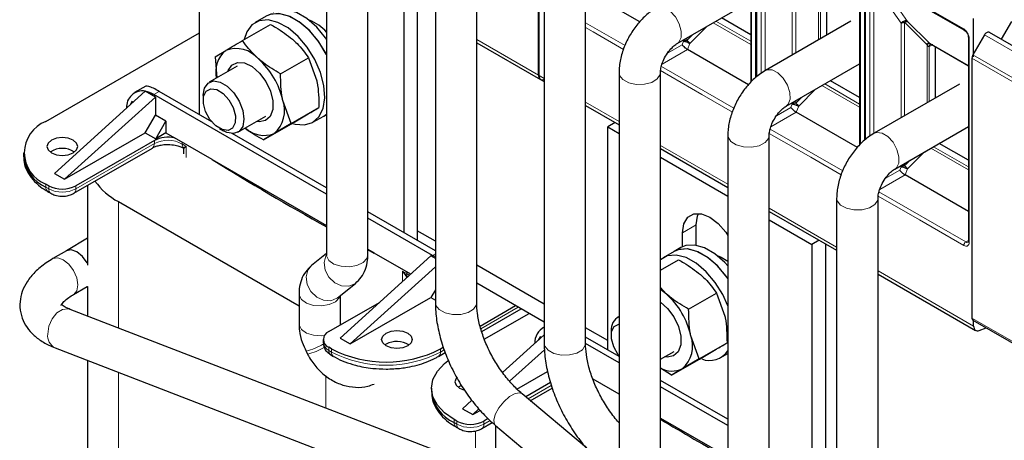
# Model space of a CAD drawing. Header units: millimetres. Extents: x 5 to 418, y 2 to 292.
# Tile 29 of 39: x 323 to 364, y 117 to 135. Entities that reach past the tile are written whole.
import ezdxf

# ---------------------------------------------------------------- set-up
doc = ezdxf.new("R2010")
doc.units = ezdxf.units.MM

msp = doc.modelspace()

# ---------------------------------------------------------------- linework, layer by layer
at = {"color": 7, "linetype": 'Continuous', "lineweight": 25}
for p, q in [((344.3332, 132.2572), (344.3332, 145.0652)), ((344.3615, 132.2409), (344.3615, 145.0489)), ((335.5254, 141.0074), (335.5254, 124.7675)), ((337.2454, 124.7675), (337.2454, 141.0074)), ((330.2477, 130.6023), (330.2477, 139.8945)), ((353.3842, 132.1536), (353.3842, 139.8402)), ((353.4125, 132.1791), (353.4125, 139.8239)), ((353.1652, 139.0561), (353.1652, 131.9561)), ((340.0508, 138.3949), (340.0508, 122.7768)), ((341.7708, 122.7768), (341.7708, 138.3949)), ((357.9097, 129.5411), (357.9097, 137.2277)), ((357.938, 129.5666), (357.938, 137.2114)), ((357.6907, 136.4436), (357.6907, 129.3436)), ((356.3116, 136.0508), (356.3116, 133.91)), ((358.373, 136.2417), (362.0499, 134.119)), ((344.5763, 135.7824), (344.5763, 121.0847)), ((346.2963, 121.0847), (346.2963, 135.7824)), ((348.5492, 134.4669), (346.2963, 135.7675)), ((350.1089, 133.5683), (353.1652, 135.3326)), ((338.733, 134.996), (338.733, 125.7038)), ((339.2986, 135.0283), (339.2986, 125.3772)), ((332.0311, 133.6919), (333.1927, 134.3625)), ((333.0076, 134.7062), (332.555, 134.4449)), ((353.1652, 133.9318), (351.9519, 134.6322)), ((357.3242, 134.4945), (353.7745, 132.4454)), ((362.4352, 133.0109), (362.4352, 134.6152)), ((364.0067, 134.4808), (363.5868, 133.7534)), ((323.8554, 130.3245), (330.2477, 134.0146)), ((362.8867, 133.9266), (362.4059, 133.0938)), ((363.0867, 134.0421), (365.9151, 132.4093)), ((341.7708, 133.6012), (344.4161, 132.0741)), ((360.5828, 133.5898), (360.6132, 133.5681)), ((360.5959, 133.5775), (362.2162, 132.6422)), ((360.639, 133.5391), (360.6535, 133.5443)), ((362.2162, 133.8311), (362.2162, 125.339)), ((362.2165, 133.8263), (362.2162, 133.8311)), ((330.8862, 133.0082), (331.3323, 133.2771)), ((353.0746, 131.8544), (350.5358, 133.3201)), ((360.8371, 133.4383), (360.8371, 131.2975)), ((330.8862, 133.0082), (330.9582, 132.1375)), ((333.612, 132.3066), (334.7735, 132.9771)), ((334.7735, 132.9771), (335.1178, 132.0156)), ((354.6344, 130.9558), (357.6907, 132.7201)), ((362.3645, 132.9544), (362.3645, 122.1363)), ((331.8055, 132.6267), (330.6415, 131.9547)), ((347.6876, 132.3535), (347.6876, 115.1999)), ((349.4076, 115.1999), (349.4076, 132.3535)), ((344.4444, 132.0578), (344.5763, 131.9816)), ((357.6907, 131.3193), (356.4774, 132.0197)), ((361.8496, 131.882), (358.3, 129.8329)), ((327.9849, 131.5819), (324.209, 128.161)), ((328.0023, 131.7901), (327.5385, 131.5224)), ((327.9849, 131.5818), (327.9852, 131.5818)), ((328.4092, 131.337), (327.9852, 131.5818)), ((330.7482, 130.3133), (328.5648, 131.5738)), ((328.4092, 131.337), (324.6332, 127.9161)), ((327.4334, 131.1491), (327.3524, 131.0089)), ((327.4785, 131.1231), (327.4334, 131.1491)), ((335.5254, 127.2943), (328.3385, 131.4432)), ((328.4092, 131.337), (328.4092, 130.5858)), ((330.3929, 131.4053), (330.3929, 131.2049)), ((334.0479, 130.2376), (333.7036, 131.1992)), ((334.0479, 130.2376), (335.2095, 130.9082)), ((334.0645, 130.2246), (334.7633, 130.6393)), ((335.4074, 130.5492), (335.5254, 130.6322)), ((346.2963, 130.9887), (347.6876, 130.1855)), ((357.6001, 129.2419), (355.0613, 130.7076)), ((327.9849, 129.851), (328.4092, 130.5858)), ((328.8476, 130.3327), (328.4092, 130.5858)), ((328.4233, 129.5979), (328.8476, 130.3327)), ((328.8476, 130.3327), (328.8476, 129.8428)), ((331.8414, 129.8762), (333.0054, 130.5481)), ((332.9029, 129.554), (334.0645, 130.2246)), ((334.0479, 130.2376), (333.3491, 129.8229)), ((334.9548, 130.2879), (335.4074, 130.5492)), ((335.4074, 130.5492), (335.5254, 130.6173)), ((347.5291, 130.277), (347.2182, 130.0976)), ((324.6332, 127.9161), (327.9849, 129.851)), ((327.9849, 129.851), (328.4233, 129.5979)), ((328.8476, 129.8428), (328.4233, 129.5979)), ((328.8476, 129.8428), (329.2033, 129.6374)), ((331.0678, 130.0358), (331.2413, 129.9357)), ((335.5254, 127.5555), (331.6022, 129.8203)), ((347.2182, 120.8054), (347.2182, 130.0976)), ((347.2182, 130.0976), (347.6876, 129.8266)), ((359.1599, 128.3432), (362.2162, 130.1076)), ((328.3628, 129.5303), (325.0999, 127.6467)), ((330.7663, 128.7352), (329.2033, 129.6374)), ((352.2131, 129.741), (352.2131, 111.3794)), ((353.9331, 111.3794), (353.9331, 129.741)), ((362.2162, 128.7068), (361.0029, 129.4072)), ((322.9182, 129.0182), (322.9182, 128.8876)), ((325.0171, 127.3329), (328.28, 129.2165)), ((329.5434, 129.2438), (329.5589, 129.2425)), ((329.5759, 129.1735), (329.5759, 128.9809)), ((349.4076, 129.1926), (352.2131, 127.573)), ((330.7663, 128.7352), (335.5254, 125.9878)), ((349.4076, 128.8337), (352.2131, 127.2141)), ((324.209, 128.161), (324.6332, 127.9161)), ((362.2162, 126.5771), (359.5867, 128.0951)), ((323.9686, 127.6467), (323.8554, 127.712)), ((323.9383, 127.3982), (324.0514, 127.3329)), ((325.579, 127.6572), (325.579, 124.3406)), ((326.8677, 126.9853), (334.3798, 122.6486)), ((356.7386, 127.1285), (356.7386, 109.214)), ((358.4586, 109.214), (358.4586, 127.1285)), ((340.0508, 124.943), (337.2454, 126.5626)), ((353.9331, 126.5801), (356.7386, 124.9605)), ((339.935, 124.7486), (337.2454, 126.3013)), ((353.9331, 126.2212), (355.7035, 125.1991)), ((340.0508, 125.3348), (339.2986, 125.7691)), ((350.8952, 125.1683), (350.8952, 126.0151)), ((325.579, 125.4604), (324.713, 124.9381)), ((350.3295, 125.1079), (350.3295, 125.6885)), ((356.0143, 125.3786), (355.7035, 125.1991)), ((324.7124, 124.9378), (324.1467, 124.6112)), ((337.2454, 124.9949), (337.5072, 124.8437)), ((337.5072, 124.8437), (337.2454, 124.9854)), ((349.9781, 124.9093), (349.5256, 124.6481)), ((350.261, 125.0726), (349.9781, 124.9093)), ((355.7035, 125.1991), (355.7035, 115.9069)), ((356.2692, 125.2314), (356.2692, 115.5804)), ((335.5254, 124.8245), (334.9016, 124.3262)), ((336.0884, 121.3032), (339.8643, 124.7241)), ((339.0276, 123.966), (337.5072, 124.8437)), ((340.0508, 124.6164), (339.8643, 124.7241)), ((349.4076, 124.1293), (350.1632, 124.5656)), ((336.5126, 121.0582), (340.0508, 124.2638)), ((344.5763, 122.7223), (341.7708, 124.3419)), ((358.4586, 123.9676), (362.518, 121.6241)), ((325.0066, 123.1216), (325.5723, 123.4482)), ((325.579, 123.4575), (325.579, 122.2212)), ((335.9752, 122.9824), (336.7236, 123.5803)), ((340.0508, 123.3162), (339.8643, 122.9931)), ((344.5763, 121.9711), (341.7708, 123.5907)), ((349.6658, 123.1294), (349.4076, 123.4106)), ((334.3798, 123.1391), (334.3798, 121.8952)), ((336.0998, 121.8952), (336.0998, 123.082)), ((336.5126, 121.0582), (339.8643, 122.9931)), ((339.8643, 122.9931), (340.0508, 122.8854)), ((350.5825, 122.5097), (351.7441, 123.1803)), ((351.7441, 123.1803), (352.0884, 122.2187)), ((346.4908, 114.146), (324.8561, 122.5004)), ((335.6217, 121.5726), (337.7277, 122.7883)), ((341.9074, 121.805), (343.3857, 122.6584)), ((341.9793, 121.5805), (343.6161, 122.5254)), ((342.0861, 121.255), (343.9514, 122.3318)), ((347.6876, 122.2014), (347.612, 122.1578)), ((362.4059, 122.0448), (365.2343, 120.412)), ((362.4352, 121.8072), (362.4352, 122.0535)), ((344.5763, 121.7643), (344.5091, 121.7255)), ((347.2182, 121.1972), (346.2963, 121.7294)), ((362.6689, 121.6205), (362.9554, 121.7275)), ((335.3874, 121.246), (335.3874, 121.1154)), ((336.0884, 121.3032), (336.5126, 121.0582)), ((344.5763, 121.4415), (342.8481, 119.8758)), ((344.4039, 121.3522), (344.323, 121.212)), ((344.449, 121.3262), (344.4039, 121.3522)), ((347.6876, 120.5344), (346.2963, 121.3376)), ((347.3635, 121.6084), (347.3635, 121.408)), ((351.0184, 120.4407), (350.6742, 121.4023)), ((324.2365, 120.8959), (345.8712, 112.5415)), ((335.7348, 120.8541), (335.6217, 120.9194)), ((337.9976, 121.05), (337.9474, 121.0174)), ((340.2603, 120.8541), (340.3784, 120.9223)), ((344.5867, 120.8216), (343.138, 119.5091)), ((347.6876, 120.2732), (346.2965, 121.0762)), ((351.0184, 120.4407), (352.18, 121.1113)), ((351.0351, 120.4277), (351.7339, 120.8424)), ((334.6728, 120.7589), (334.737, 120.6335)), ((335.7045, 120.6057), (335.8177, 120.5404)), ((340.1774, 120.5404), (340.4632, 120.7053)), ((349.4076, 120.4231), (349.976, 120.7512)), ((349.8735, 119.7571), (351.0351, 120.4277)), ((351.0184, 120.4407), (350.3197, 120.026)), ((351.9254, 120.491), (352.2131, 120.6571)), ((325.579, 120.3775), (325.579, 100.7577)), ((349.8735, 119.7571), (349.4076, 120.0532)), ((343.4424, 119.1806), (344.7149, 119.9152)), ((347.6876, 118.9667), (346.6078, 119.5901)), ((339.8887, 119.2213), (339.8887, 119.0907)), ((344.8405, 119.4488), (343.8125, 118.8554)), ((343.9996, 118.6975), (344.9073, 119.2215)), ((352.2131, 117.9219), (349.4076, 119.5415)), ((352.2131, 117.6606), (349.4076, 119.2802)), ((346.3312, 116.7299), (343.6577, 118.9861)), ((341.5683, 118.7163), (341.1795, 118.3641)), ((341.1795, 118.3641), (341.6038, 118.1192)), ((341.8616, 118.3527), (341.6038, 118.1192)), ((341.6038, 118.1192), (341.9082, 118.2949)), ((342.2494, 117.9531), (342.0705, 117.8498)), ((349.4076, 117.9738), (352.2131, 116.3542)), ((340.9391, 117.8498), (340.826, 117.9151)), ((340.9088, 117.6013), (341.022, 117.536)), ((341.9876, 117.536), (342.4183, 117.7846)), ((342.5484, 117.6716), (346.8351, 114.0541)), ((342.5495, 117.6706), (342.5495, 115.668))]:
    msp.add_line(p, q, dxfattribs=at)
at = {"color": 7, "linetype": 'Continuous', "lineweight": 18}
for p, q in [((353.2004, 139.0071), (353.2004, 131.9878)), ((353.5963, 132.3276), (353.5963, 138.6366)), ((353.766, 132.4508), (353.7661, 138.6365)), ((354.8956, 137.0299), (354.8952, 133.0924)), ((355.0368, 137.0635), (355.0368, 133.1741)), ((357.7258, 136.3946), (357.7258, 129.3753)), ((355.9791, 136.1288), (355.9791, 133.718)), ((356.0639, 133.767), (356.0639, 136.0556)), ((358.1218, 129.7151), (358.1218, 136.0241)), ((358.2915, 136.024), (359.4211, 134.4174)), ((358.2915, 129.8383), (358.2915, 136.024)), ((358.5062, 136.1648), (359.6848, 134.4879)), ((360.1866, 135.2353), (362.025, 134.174)), ((347.9394, 133.4868), (346.2963, 134.4353)), ((353.1652, 133.5279), (351.6021, 134.4303)), ((353.1652, 133.6618), (351.7181, 134.4972)), ((359.4211, 134.4174), (359.4207, 130.4798)), ((360.4603, 133.5529), (359.5623, 134.451)), ((359.5623, 134.451), (359.5623, 130.5616)), ((359.6848, 134.4879), (360.5828, 133.5898)), ((346.6101, 134.0582), (346.2963, 134.2394)), ((347.8794, 133.3255), (346.6101, 134.0582)), ((350.7511, 133.939), (350.5113, 133.6992)), ((351.3398, 134.2789), (350.6338, 133.5728)), ((365.7151, 132.2938), (362.8867, 133.9266)), ((341.7708, 133.7365), (344.3332, 132.2572)), ((350.3127, 133.5179), (349.7051, 133.1671)), ((350.3695, 133.6654), (350.3127, 133.5179)), ((350.3695, 133.7187), (350.3695, 133.6654)), ((350.5113, 133.8006), (350.5113, 133.6992)), ((350.6338, 133.5728), (350.5358, 133.3201)), ((360.4603, 133.5529), (360.5046, 133.5163)), ((360.5046, 133.5163), (360.5046, 131.1055)), ((360.5828, 133.5898), (362.2162, 132.6469)), ((360.6935, 133.5027), (360.6033, 133.4506)), ((362.2513, 133.7821), (362.2513, 125.29)), ((350.5358, 133.3201), (349.4785, 132.7097)), ((360.5894, 133.4431), (360.6033, 133.4506)), ((360.5894, 131.1545), (360.5894, 133.4431)), ((362.4059, 133.0938), (365.2343, 131.461)), ((365.1929, 131.3216), (362.3645, 132.9544)), ((351.1356, 131.4457), (349.4131, 132.4401)), ((352.4649, 130.8743), (349.4485, 132.6156)), ((344.3615, 132.2409), (344.5763, 132.1169)), ((357.6907, 131.0493), (356.2435, 131.8847)), ((328.5648, 131.5738), (328.3385, 131.4432)), ((352.4049, 130.713), (351.1356, 131.4457)), ((355.8653, 131.6663), (355.1593, 130.9603)), ((357.6907, 130.9154), (356.1276, 131.8178)), ((346.2963, 131.124), (347.6876, 130.3208)), ((354.895, 131.0529), (354.8382, 130.9054)), ((354.895, 131.1062), (354.895, 131.0529)), ((355.2766, 131.3265), (355.0368, 131.0867)), ((355.0368, 131.1881), (355.0368, 131.0867)), ((355.0613, 130.7076), (354.004, 130.0972)), ((354.8382, 130.9054), (354.2306, 130.5546)), ((355.1593, 130.9603), (355.0613, 130.7076)), ((355.6611, 128.8332), (353.9386, 129.8276)), ((356.9904, 128.2618), (353.974, 130.0031)), ((325.0999, 127.516), (328.3628, 129.3996)), ((328.3628, 129.3996), (328.3628, 129.5303)), ((329.5199, 129.4547), (329.5199, 129.3841)), ((329.5589, 129.2425), (329.6807, 129.2824)), ((329.6807, 129.2824), (329.5856, 129.1931)), ((329.6807, 129.2824), (329.6807, 128.8251)), ((349.4076, 129.3279), (352.2131, 127.7083)), ((360.3908, 129.0538), (359.6848, 128.3478)), ((362.2162, 128.3029), (360.6531, 129.2053)), ((362.2162, 128.4368), (360.769, 129.2722)), ((356.9304, 128.1005), (355.6611, 128.8332)), ((359.802, 128.714), (359.5623, 128.4742)), ((359.3637, 128.2929), (358.756, 127.9421)), ((359.4205, 128.4404), (359.3637, 128.2929)), ((359.4205, 128.4937), (359.4205, 128.4404)), ((359.5623, 128.5756), (359.5623, 128.4742)), ((359.6848, 128.3478), (359.5867, 128.0951)), ((359.5867, 128.0951), (358.5295, 127.4847)), ((323.8554, 127.5813), (323.8554, 127.712)), ((323.9686, 127.516), (323.8554, 127.5813)), ((323.9686, 127.6467), (323.9686, 127.516)), ((325.0999, 127.516), (325.0999, 127.6467)), ((362.1099, 125.3063), (358.4995, 127.3906)), ((326.8677, 126.9853), (326.8677, 121.7236)), ((360.1866, 126.2207), (358.464, 127.2151)), ((353.9331, 126.7154), (356.7386, 125.0958)), ((362.025, 125.1594), (360.1866, 126.2207)), ((350.8952, 126.0151), (350.3295, 125.6885)), ((362.2162, 125.3677), (362.1099, 125.3063)), ((339.935, 124.7486), (340.0508, 124.8155)), ((338.6814, 124.0864), (338.6814, 123.6524)), ((338.8639, 123.8369), (338.6814, 124.0864)), ((338.8932, 123.8539), (338.6814, 124.0864)), ((358.4586, 124.1029), (362.4352, 121.8072)), ((338.8577, 123.9935), (338.8577, 124.0641)), ((343.4989, 122.5931), (341.942, 121.6943)), ((362.3645, 122.1363), (365.1929, 120.5035)), ((336.0956, 121.8462), (336.0998, 121.8952)), ((335.6217, 120.7888), (335.6217, 120.9194)), ((335.7348, 120.8541), (335.7348, 120.7235)), ((340.2603, 120.7235), (340.2603, 120.8541)), ((340.4201, 120.8157), (340.2603, 120.7235)), ((335.7348, 120.7235), (335.6217, 120.7888)), ((326.8677, 119.8798), (326.8677, 98.9616)), ((335.4944, 119.7398), (335.4944, 118.3923)), ((343.9044, 118.7778), (344.871, 119.3358)), ((340.826, 117.7844), (340.826, 117.9151)), ((340.9391, 117.7191), (340.826, 117.7844)), ((340.9391, 117.8498), (340.9391, 117.7191)), ((342.0705, 117.7191), (342.3323, 117.8702)), ((342.0705, 117.7191), (342.0705, 117.8498)), ((341.7169, 117.4442), (341.7169, 115.9895))]:
    msp.add_line(p, q, dxfattribs=at)
at = {"color": 7, "linetype": 'Continuous', "lineweight": 25, "flags": 128}
for points in [[(335.5254, 133.1015), (335.49, 133.1706), (335.1733, 133.6814), (334.796, 134.126), (334.3816, 134.4765), (333.9563, 134.7108), (333.5468, 134.8142), (333.1788, 134.7802), (333.0076, 134.7062)], [(335.5254, 133.1015), (335.5151, 133.122), (335.205, 133.6373), (334.8322, 134.0891), (334.4202, 134.4491), (333.9948, 134.6947), (333.5827, 134.8104), (333.21, 134.789), (333.0076, 134.7062)], [(335.5254, 133.7465), (335.4878, 133.8005), (335.115, 134.2524), (334.703, 134.6124), (334.2776, 134.858), (333.8656, 134.9737), (333.4928, 134.9522), (333.2904, 134.8695)], [(335.4506, 131.3092), (335.4142, 131.8197), (335.2735, 132.3645), (335.0375, 132.9094), (334.7208, 133.4202), (334.3434, 133.8648), (333.9291, 134.2152), (333.5038, 134.4495), (333.0943, 134.5529), (332.7263, 134.5189), (332.4229, 134.3497), (332.2033, 134.0558), (332.0942, 133.7283)], [(362.0459, 134.1217), (362.0483, 134.12), (362.0499, 134.119)], [(362.8867, 133.9266), (362.9081, 133.9593), (362.9326, 133.9885), (362.9591, 134.0131), (362.9867, 134.0322), (363.0143, 134.045), (363.0408, 134.051), (363.0653, 134.05), (363.0867, 134.0421)], [(331.4223, 132.4054), (331.4338, 132.4394), (331.5858, 132.6719), (331.8196, 132.7828), (332.1099, 132.7601), (332.4252, 132.6063), (332.7313, 132.338), (332.9951, 131.9844), (333.188, 131.5836), (333.2891, 131.1793), (333.2874, 130.8151), (333.1831, 130.5305), (332.9875, 130.3564), (332.7219, 130.3117), (332.6222, 130.3269)], [(330.3929, 131.4053), (330.3929, 131.4119), (330.4461, 131.716), (330.5952, 131.9234), (330.8222, 132.0093), (331.0998, 131.9633)], [(331.0998, 131.9633), (331.3945, 131.7909), (331.6707, 131.5129), (331.8951, 131.1628), (332.0407, 130.7829), (332.0899, 130.4189), (332.0368, 130.1149), (331.8877, 129.9074), (331.6607, 129.8215), (331.3831, 129.8676), (331.2413, 129.9357)], [(330.9552, 131.6488), (331.2185, 131.4882), (331.4588, 131.225), (331.6397, 130.8995), (331.7334, 130.5612), (331.7259, 130.2615), (331.6182, 130.0462), (331.4267, 129.9479), (331.1806, 129.9817), (330.9173, 130.1424), (330.677, 130.4055), (330.4962, 130.731), (330.4024, 131.0693), (330.4099, 131.369), (330.5176, 131.5843), (330.7091, 131.6826), (330.9552, 131.6488)], [(334.1552, 130.231), (334.2144, 130.2147), (334.6063, 130.1797), (334.9446, 130.2821), (335.2082, 130.5155), (335.3805, 130.8652), (335.4506, 131.3092)], [(324.9868, 129.0182), (325.1255, 129.1381), (325.1742, 129.2795), (325.1255, 129.4209), (324.9868, 129.5407), (324.7792, 129.6208), (324.5342, 129.6489), (324.2893, 129.6208), (324.0817, 129.5407), (323.943, 129.4209), (323.8942, 129.2795), (323.943, 129.1381), (324.0817, 129.0182), (324.2893, 128.9381), (324.5342, 128.91), (324.7792, 128.9381), (324.9868, 129.0182)], [(350.3295, 125.6885), (350.3849, 126.0603), (350.5456, 126.3317), (350.7959, 126.4763), (351.1113, 126.4798), (351.4609, 126.3419), (351.8105, 126.0761), (352.1259, 125.7085), (352.2131, 125.5771)], [(350.8952, 126.0151), (350.9506, 126.3869), (350.9954, 126.4949)], [(325.579, 124.4297), (325.5724, 124.4413), (325.3751, 124.7074), (325.1424, 124.8952), (324.9096, 124.9761), (324.7124, 124.9378)], [(325.579, 124.4297), (325.5724, 124.4413), (325.3751, 124.7074), (325.1424, 124.8952), (324.9096, 124.9761), (324.7147, 124.9391)], [(352.2131, 123.7863), (352.1439, 123.8845), (351.7665, 124.3291), (351.3522, 124.6796), (350.9269, 124.9139), (350.5174, 125.0173), (350.1494, 124.9833), (349.9781, 124.9093)], [(352.2131, 123.7863), (352.1755, 123.8404), (351.8028, 124.2922), (351.3907, 124.6522), (350.9653, 124.8978), (350.5533, 125.0135), (350.1805, 124.9921), (349.9781, 124.9093)], [(352.2131, 124.3165), (352.0856, 124.4555), (351.6736, 124.8155), (351.2482, 125.0611), (350.8361, 125.1768), (350.4634, 125.1553), (350.261, 125.0726)], [(352.2131, 122.6539), (352.008, 123.1125), (351.6913, 123.6233), (351.314, 124.0679), (350.8996, 124.4183), (350.4744, 124.6526), (350.0649, 124.756), (349.6969, 124.722), (349.4076, 124.565)], [(351.7728, 124.7403), (351.942, 124.6722), (352.2131, 124.5015)], [(325.5678, 123.4456), (325.5724, 123.4482), (325.579, 123.4521)], [(349.6658, 123.1294), (349.484, 123.2742), (349.4076, 123.3268)], [(349.4076, 122.8012), (349.7019, 122.5411), (349.9657, 122.1875), (350.1586, 121.7867), (350.2596, 121.3824), (350.258, 121.0182), (350.1537, 120.7336), (349.9581, 120.5595), (349.6924, 120.5148), (349.5927, 120.53)], [(347.6876, 120.555), (347.6476, 120.6086), (347.4667, 120.9341), (347.3729, 121.2724), (347.3805, 121.5721), (347.4882, 121.7874), (347.6797, 121.8857), (347.6876, 121.8868)], [(337.9976, 121.5073), (338.2052, 121.5874), (338.4501, 121.6155), (338.695, 121.5874), (338.9027, 121.5073), (339.0414, 121.3874), (339.0901, 121.246), (339.0414, 121.1046), (338.9027, 120.9848), (338.695, 120.9047), (338.4501, 120.8765), (338.2052, 120.9047), (337.9976, 120.9848), (337.8588, 121.1046), (337.8101, 121.246), (337.8588, 121.3874), (337.9976, 121.5073)], [(340.826, 117.9151), (340.428, 118.195), (340.1323, 118.5144), (339.9502, 118.8609), (339.8887, 119.2213), (339.9502, 119.5817), (340.1323, 119.9283), (340.428, 120.2476), (340.566, 120.3578)], [(340.9376, 119.6537), (340.9135, 119.624), (340.8648, 119.4826), (340.9135, 119.3412), (341.0523, 119.2213), (341.2564, 119.1421)], [(341.1396, 119.3287), (341.0523, 119.2866), (341.0021, 119.2539)]]:
    msp.add_lwpolyline(points, dxfattribs=at)
at = {"color": 7, "linetype": 'Continuous', "lineweight": 18, "flags": 128}
for points in [[(349.5797, 135.0632), (349.8168, 134.9174), (350.033, 134.6797), (350.1952, 134.3861), (350.2789, 134.0814), (350.2712, 133.812), (350.1734, 133.6188), (350.1163, 133.5727)], [(347.6876, 132.3538), (347.71, 132.2409), (347.8483, 132.0645)], [(347.8483, 132.0645), (348.0932, 131.932), (348.4072, 131.8637), (348.7425, 131.8699), (349.0482, 131.9498), (349.2777, 132.0911), (349.3961, 132.2724), (349.4075, 132.3455)], [(353.7742, 132.4452), (353.8409, 132.4733), (354.0551, 132.4675)], [(354.0551, 132.4675), (354.292, 132.3449), (354.5157, 132.1242), (354.6919, 131.839), (354.7939, 131.5327), (354.8062, 131.252), (354.7269, 131.0396), (354.6415, 130.96)], [(358.2997, 129.8327), (358.4089, 129.8698), (358.631, 129.838), (358.8681, 129.6921), (359.0843, 129.4542), (359.2464, 129.1606), (359.3299, 128.8559), (359.3221, 128.5866), (359.2242, 128.3936), (359.1601, 128.3434)], [(352.2131, 129.7413), (352.222, 129.6694), (352.3342, 129.4869)], [(352.3342, 129.4869), (352.5589, 129.343), (352.8619, 129.2597), (353.197, 129.2497), (353.5132, 129.3144), (353.7624, 129.4441), (353.9067, 129.619), (353.933, 129.7334)], [(356.7386, 127.1287), (356.7611, 127.0156), (356.8996, 126.8392), (357.1446, 126.7068), (357.4587, 126.6386), (357.794, 126.645), (358.0996, 126.725), (358.329, 126.8664), (358.4471, 127.0477), (358.4584, 127.1204)], [(325.0114, 123.1244), (325.1385, 123.2734), (325.1848, 123.5154), (325.1385, 123.8108), (325.0067, 124.1147), (324.8094, 124.3808), (324.5767, 124.5686), (324.344, 124.6495), (324.1467, 124.6112), (324.1465, 124.6111)], [(335.526, 124.7869), (335.4928, 124.7291), (335.4216, 124.4463), (335.4668, 124.134), (335.6216, 123.8398), (335.8625, 123.6083), (336.1528, 123.4748), (336.4483, 123.4597), (336.7039, 123.5653), (336.7244, 123.5809)], [(335.5254, 124.7675), (335.5286, 124.7242), (335.6225, 124.5382), (335.8326, 124.3872), (336.1268, 124.294), (336.4603, 124.2729), (336.7825, 124.3271), (337.0442, 124.4484), (337.2056, 124.6182), (337.2454, 124.7675)], [(334.9016, 124.3262), (334.7444, 124.1311), (334.6731, 123.8484), (334.7183, 123.5361), (334.8732, 123.2418), (335.1141, 123.0103), (335.4043, 122.8768), (335.6998, 122.8618), (335.9554, 122.9673), (335.9752, 122.9824)], [(338.9738, 123.9173), (338.9654, 123.9241), (338.8577, 123.9935)], [(334.3798, 123.1389), (334.3831, 123.0958), (334.477, 122.9098), (334.687, 122.7587), (334.9812, 122.6656), (335.3148, 122.6445), (335.6369, 122.6987), (335.8986, 122.8199), (336.06, 122.9898), (336.093, 123.0765)], [(324.8561, 122.5004), (324.7833, 122.5205), (324.5476, 122.4955), (324.3117, 122.3491), (324.1116, 122.1037), (323.9776, 121.7965), (323.9301, 121.4743)], [(340.0508, 122.7768), (340.0729, 122.6651), (340.2107, 122.4885), (340.4551, 122.3557), (340.7689, 122.2871), (341.1043, 122.293), (341.4102, 122.3726), (341.6402, 122.5137), (341.759, 122.6948), (341.7708, 122.7768)], [(334.3798, 121.8952), (334.3831, 121.8519), (334.477, 121.6659), (334.687, 121.5149), (334.9812, 121.4217), (335.3148, 121.4006), (335.4412, 121.4125)], [(344.5763, 121.0847), (344.5984, 120.973), (344.7362, 120.7964), (344.9806, 120.6636), (345.2944, 120.595), (345.6298, 120.6009), (345.9357, 120.6805), (346.1656, 120.8216), (346.2845, 121.0027), (346.2963, 121.0847)], [(342.5484, 117.6716), (342.5148, 117.7104), (342.4807, 117.8827), (342.5413, 118.1229), (342.6874, 118.3945), (342.8968, 118.6561), (343.1376, 118.8678), (343.3731, 118.9975), (343.5675, 119.0254), (343.6577, 118.9861)]]:
    msp.add_lwpolyline(points, dxfattribs=at)
at = {"color": 7, "linetype": 'Continuous', "lineweight": 25}
for centre, radius, start, end in [((334.2331, 132.9453), 1.6905, 40.14653, 70.32657), ((332.0831, 132.3798), 1.17, 129.91984, 192.45999), ((331.7648, 132.1346), 1.2217, 40.3956, 110.73321), ((362.6529, 132.9446), 0.2886, 148.85627, 178.0435), ((330.4981, 130.4856), 3.284, 12.55069, 48.00674), ((327.8632, 130.9374), 0.6559, 79.30639, 185.03706), ((327.741, 130.4398), 1.1678, 59.22499, 77.92714), ((332.5268, 130.7685), 1.2531, 311.00917, 20.10237), ((324.3512, 129.0182), 1.3972, 110.78342, 249.21658), ((332.9237, 130.8921), 1.1508, 227.11829, 291.69704), ((328.9308, 128.4252), 1.2425, 77.32949, 117.20225), ((324.5342, 128.2961), 0.9069, 56.33248, 123.66752), ((324.5196, 129.0473), 1.6094, 185.6948, 245.62534), ((400.1146, 241.1256), 132.0637, 238.324172, 240.720103), ((328.1981, 129.4875), 2.834, 215.57901, 242.001), ((324.5342, 128.7384), 1.2296, 242.60967, 297.39033), ((339.1177, 123.3368), 1.6313, 55.10994, 59.93295), ((347.4686, 120.6887), 3.284, 12.55069, 48.00674), ((347.9513, 121.6634), 0.5904, 116.52691, 185.34651), ((362.4655, 122.1269), 0.1015, 174.66901, 234.01881), ((344.9132, 121.1071), 0.7332, 117.3562, 181.89063), ((335.7456, 121.246), 0.3493, 110.78342, 249.21658), ((349.4974, 120.9716), 1.2531, 311.00917, 20.10237), ((337.9976, 125.2212), 4.9185, 242.60967, 297.39033), ((338.4475, 120.2231), 0.9414, 57.53567, 118.55302), ((351.4541, 121.3025), 0.9285, 249.28714, 324.82279), ((349.903, 120.8981), 0.9665, 239.16293, 295.53534), ((341.4902, 119.2504), 1.6094, 185.6948, 245.62534), ((341.5048, 118.9415), 1.2296, 242.60967, 297.39033), ((417.8421, 232.6474), 133.5841, 239.18314, 240.574334)]:
    msp.add_arc(centre, radius, start, end, dxfattribs=at)
at = {"color": 7, "linetype": 'Continuous', "lineweight": 18}
for centre, radius, start, end in [((362.0869, 134.1684), 0.0621, 174.79359, 228.71218), ((360.5654, 133.4259), 0.1648, 83.93525, 129.59813), ((360.6941, 133.4497), 0.1049, 120.50191, 183.60726), ((360.7044, 133.4603), 0.1016, 127.44584, 185.46637), ((362.2771, 133.8382), 0.0618, 191.12459, 245.37522), ((328.1668, 129.378), 0.1972, 305.01333, 6.29885), ((328.9269, 128.3176), 1.2202, 60.92664, 117.53507), ((329.7629, 129.3748), 0.2432, 177.81824, 212.97844), ((396.3522, 234.8581), 124.8652, 237.640088, 237.727417), ((329.505, 129.1814), 0.0815, 8.30306, 48.59541), ((324.0514, 127.5597), 0.1972, 173.70115, 234.98667), ((324.1588, 127.4918), 0.1918, 172.74121, 235.97315), ((324.5342, 128.6078), 1.2296, 242.60967, 297.39033), ((324.9097, 127.4918), 0.1918, 304.02513, 7.25896), ((362.2093, 125.151), 0.1844, 122.60548, 177.39452), ((362.1686, 125.3884), 0.1009, 234.43194, 293.74071), ((362.2762, 125.345), 0.0604, 185.69479, 245.6253), ((405.5097, 250.7211), 143.1865, 242.178264, 242.257975), ((339.1081, 123.9829), 0.2507, 177.58056, 210.97892), ((338.9116, 123.7884), 0.0681, 105.7178, 134.53061), ((324.4943, 121.4028), 0.5687, 172.77735, 243.04027), ((334.053, 123.2627), 2.5793, 283.90445, 301.41085), ((334.1432, 123.0463), 2.4848, 283.8263, 301.05012), ((335.7877, 121.1553), 0.4024, 185.6948, 245.62534), ((335.8177, 120.7672), 0.1972, 173.70115, 234.98667), ((335.9245, 120.6991), 0.1913, 172.68493, 236.5366), ((337.9976, 125.0906), 4.9185, 242.60967, 297.39033), ((340.0656, 120.7016), 0.196, 303.76086, 6.41234), ((341.022, 117.7628), 0.1972, 173.70115, 234.98667), ((341.1294, 117.6949), 0.1918, 172.74121, 235.97315), ((341.5048, 118.8109), 1.2296, 242.60967, 297.39033), ((341.8803, 117.6949), 0.1918, 304.02513, 7.25896)]:
    msp.add_arc(centre, radius, start, end, dxfattribs=at)
at = {"color": 7, "linetype": 'Continuous', "lineweight": 25}
for points, knots in [([(349.249, 135.0579), (349.1648, 135.005), (348.9362, 134.8615), (348.5956, 134.5481), (348.2511, 134.1138), (347.9738, 133.6222), (347.7786, 133.0965), (347.696, 132.6679), (347.6894, 132.4228), (347.6876, 132.3535)], [0, 0, 0, 0, 0.0965015, 0.2621455, 0.4278648, 0.5937039, 0.7612595, 0.9324787, 1, 1, 1, 1]), ([(333.1927, 134.3625), (333.268, 134.321), (333.5998, 134.1383), (333.8872, 133.9152), (334.1094, 133.7427)], [0, 0, 0, 0, 0.2269026, 1, 1, 1, 1]), ([(359.5623, 134.451), (359.5741, 134.4583), (359.5976, 134.4728), (359.631, 134.4858), (359.6613, 134.492), (359.677, 134.4893), (359.6848, 134.4879)], [0, 0, 0, 0, 0.2500013, 0.5000026, 0.7500039, 1, 1, 1, 1]), ([(362.0441, 134.1227), (362.0668, 134.1069), (362.1121, 134.0751), (362.1694, 133.996), (362.2092, 133.9069), (362.2141, 133.8518), (362.2165, 133.8242)], [0, 0, 0, 0, 0.2499985, 0.499998, 0.7499985, 1, 1, 1, 1]), ([(331.3323, 133.2771), (331.346, 133.2853), (331.5411, 133.4018), (331.795, 133.5521), (332.0311, 133.6919)], [0, 0, 0, 0, 0.0702006, 1, 1, 1, 1]), ([(332.6952, 132.9263), (332.5036, 133.1165), (332.2558, 133.3624), (332.0726, 133.631), (332.0311, 133.6919)], [0, 0, 0, 0, 0.7730974, 1, 1, 1, 1]), ([(334.1094, 133.7427), (334.1732, 133.6845), (334.4344, 133.4465), (334.6276, 133.1792), (334.7735, 132.9771)], [0, 0, 0, 0, 0.2443658, 1, 1, 1, 1]), ([(349.4076, 132.3535), (349.4086, 132.3838), (349.4114, 132.4638), (349.4502, 132.6545), (349.5468, 132.9089), (349.7004, 133.1756), (349.8811, 133.3942), (350.0261, 133.5173), (350.0887, 133.5558), (350.1089, 133.5683)], [0, 0, 0, 0, 0.092373, 0.2431557, 0.4094595, 0.588773, 0.7719198, 0.9262344, 1, 1, 1, 1]), ([(350.3127, 133.5179), (350.326, 133.5009), (350.3518, 133.4678), (350.4037, 133.4182), (350.447, 133.3819), (350.4786, 133.3577), (350.5088, 133.3364), (350.5269, 133.3255), (350.5358, 133.3201)], [0, 0, 0, 0, 0.2766998, 0.5377684, 0.6616305, 0.7792865, 0.8917061, 1, 1, 1, 1]), ([(350.5113, 133.6992), (350.4982, 133.6988), (350.4719, 133.698), (350.4341, 133.6911), (350.3989, 133.6806), (350.3793, 133.6705), (350.3695, 133.6654)], [0, 0, 0, 0, 0.25, 0.5, 0.75, 1, 1, 1, 1]), ([(350.3695, 133.6654), (350.3877, 133.6628), (350.424, 133.6575), (350.4973, 133.635), (350.5726, 133.6055), (350.6134, 133.5837), (350.6338, 133.5728)], [0, 0, 0, 0, 0.25, 0.5, 0.75, 1, 1, 1, 1]), ([(333.612, 132.3066), (333.364, 132.4497), (333.036, 132.6392), (332.7621, 132.8699), (332.6952, 132.9263)], [0, 0, 0, 0, 0.7556342, 1, 1, 1, 1]), ([(333.7036, 131.1992), (333.6986, 131.2238), (333.6268, 131.5742), (333.6191, 131.9537), (333.612, 132.3066)], [0, 0, 0, 0, 0.0702006, 1, 1, 1, 1]), ([(353.7745, 132.4454), (353.6903, 132.3925), (353.4617, 132.249), (353.121, 131.9356), (352.7766, 131.5013), (352.4993, 131.0096), (352.3041, 130.484), (352.2215, 130.0554), (352.2149, 129.8103), (352.2131, 129.741)], [0, 0, 0, 0, 0.0965015, 0.2621455, 0.4278648, 0.5937039, 0.7612595, 0.9324787, 1, 1, 1, 1]), ([(335.1178, 132.0156), (335.1229, 131.991), (335.1947, 131.6406), (335.2023, 131.2611), (335.2095, 130.9082)], [0, 0, 0, 0, 0.0702006, 1, 1, 1, 1]), ([(344.3332, 132.2572), (344.3369, 132.2218), (344.3443, 132.151), (344.3796, 132.0911), (344.4117, 132.0803), (344.4182, 132.0781)], [0, 0, 0, 0, 0.4445871, 0.8891742, 1, 1, 1, 1]), ([(344.3615, 132.2409), (344.3652, 132.2055), (344.3726, 132.1346), (344.4079, 132.0747), (344.44, 132.064), (344.4465, 132.0618)], [0, 0, 0, 0, 0.4445871, 0.8891742, 1, 1, 1, 1]), ([(344.4616, 132.0611), (344.4659, 132.0592), (344.4948, 132.0464), (344.5338, 132.0594), (344.567, 132.0705)], [0, 0, 0, 0, 0.1482089, 1, 1, 1, 1]), ([(328.5648, 131.5738), (328.4792, 131.6212), (328.304, 131.7182), (328.1243, 131.7867), (328.0238, 131.808), (328.011, 131.7867), (328.0077, 131.7813)], [0, 0, 0, 0, 0.2901492, 0.5938369, 0.8969322, 1, 1, 1, 1]), ([(355.0368, 131.0867), (355.0237, 131.0863), (354.9974, 131.0855), (354.9596, 131.0786), (354.9244, 131.0681), (354.9048, 131.058), (354.895, 131.0529)], [0, 0, 0, 0, 0.25, 0.5, 0.75, 1, 1, 1, 1]), ([(354.895, 131.0529), (354.9132, 131.0503), (354.9495, 131.045), (355.0228, 131.0225), (355.098, 130.9929), (355.1389, 130.9712), (355.1593, 130.9603)], [0, 0, 0, 0, 0.25, 0.5, 0.75, 1, 1, 1, 1]), ([(334.7633, 130.6393), (334.7768, 130.6473), (334.9683, 130.7617), (335.0933, 130.8376), (335.2095, 130.9082)], [0, 0, 0, 0, 0.0702006, 1, 1, 1, 1]), ([(353.9331, 129.741), (353.9341, 129.7713), (353.9369, 129.8513), (353.9757, 130.042), (354.0722, 130.2964), (354.2259, 130.5631), (354.4066, 130.7817), (354.5516, 130.9048), (354.6142, 130.9433), (354.6344, 130.9558)], [0, 0, 0, 0, 0.092373, 0.2431557, 0.4094595, 0.588773, 0.7719198, 0.9262344, 1, 1, 1, 1]), ([(354.8382, 130.9054), (354.8515, 130.8884), (354.8773, 130.8553), (354.9292, 130.8057), (354.9725, 130.7694), (355.0041, 130.7451), (355.0342, 130.7239), (355.0524, 130.713), (355.0613, 130.7076)], [0, 0, 0, 0, 0.27669976, 0.53776835, 0.66163052, 0.77928647, 0.89170605, 1, 1, 1, 1]), ([(332.9029, 129.554), (332.6527, 129.6954), (332.3824, 129.8481), (332.1564, 130.0345), (332.1396, 130.0483)], [0, 0, 0, 0, 0.9258116, 1, 1, 1, 1]), ([(333.3491, 129.8229), (333.3357, 129.8149), (333.1441, 129.7005), (333.0192, 129.6246), (332.9029, 129.554)], [0, 0, 0, 0, 0.0702006, 1, 1, 1, 1]), ([(358.3, 129.8329), (358.2158, 129.78), (357.9872, 129.6365), (357.6465, 129.3231), (357.3021, 128.8888), (357.0248, 128.3971), (356.8296, 127.8715), (356.7469, 127.4429), (356.7404, 127.1978), (356.7386, 127.1285)], [0, 0, 0, 0, 0.0965015, 0.2621455, 0.4278648, 0.5937039, 0.7612595, 0.9324787, 1, 1, 1, 1]), ([(328.2841, 129.216), (328.292, 129.2214), (328.3301, 129.2479), (328.4404, 129.2915), (328.6068, 129.338), (328.7753, 129.3625), (328.8881, 129.3649), (328.9285, 129.3658)], [0, 0, 0, 0, 0.0648722, 0.3140641, 0.5501582, 0.838916, 1, 1, 1, 1]), ([(328.9285, 129.3658), (329.0335, 129.3604), (329.18, 129.3528), (329.3664, 129.3069), (329.4734, 129.2714), (329.5247, 129.2424), (329.538, 129.2348)], [0, 0, 0, 0, 0.45018483, 0.62781977, 0.9033904, 1, 1, 1, 1]), ([(329.5326, 129.2424), (329.5389, 129.2385), (329.5515, 129.2306), (329.5656, 129.212), (329.5743, 129.191), (329.5751, 129.1762), (329.5754, 129.1691)], [0, 0, 0, 0, 0.2623774, 0.5215146, 0.7694791, 1, 1, 1, 1]), ([(329.5856, 129.1931), (329.5817, 129.1876), (329.5753, 129.1788), (329.5785, 129.1748), (329.5797, 129.1734)], [0, 0, 0, 0, 0.6248555, 1, 1, 1, 1]), ([(322.931, 128.8939), (322.9309, 128.8029), (322.9307, 128.5807), (323.0632, 128.2398), (323.2964, 127.8977), (323.5925, 127.6136), (323.8344, 127.4667), (323.9425, 127.4011)], [0, 0, 0, 0, 0.1530094, 0.3739744, 0.5982699, 0.820568, 1, 1, 1, 1]), ([(358.4586, 127.1285), (358.4596, 127.1588), (358.4624, 127.2388), (358.5011, 127.4295), (358.5977, 127.6838), (358.7514, 127.9506), (358.9321, 128.1692), (359.0771, 128.2923), (359.1397, 128.3308), (359.1599, 128.3432)], [0, 0, 0, 0, 0.092373, 0.2431557, 0.4094595, 0.588773, 0.7719198, 0.9262344, 1, 1, 1, 1]), ([(359.3637, 128.2929), (359.377, 128.2759), (359.4028, 128.2428), (359.4547, 128.1932), (359.4979, 128.1569), (359.5296, 128.1326), (359.5597, 128.1114), (359.5778, 128.1005), (359.5867, 128.0951)], [0, 0, 0, 0, 0.2766998, 0.5377684, 0.6616305, 0.7792865, 0.8917061, 1, 1, 1, 1]), ([(359.5623, 128.4742), (359.5492, 128.4738), (359.5229, 128.473), (359.4851, 128.4661), (359.4499, 128.4556), (359.4303, 128.4455), (359.4205, 128.4404)], [0, 0, 0, 0, 0.25, 0.5, 0.75, 1, 1, 1, 1]), ([(359.4205, 128.4404), (359.4387, 128.4378), (359.475, 128.4325), (359.5483, 128.41), (359.6235, 128.3804), (359.6644, 128.3587), (359.6848, 128.3478)], [0, 0, 0, 0, 0.24999999, 0.5, 0.75, 1, 1, 1, 1]), ([(324.0514, 127.3329), (324.1065, 127.3059), (324.2467, 127.2373), (324.5151, 127.1992), (324.7979, 127.2285), (324.9523, 127.302), (325.0171, 127.3329)], [0, 0, 0, 0, 0.1878046, 0.477884, 0.7807662, 1, 1, 1, 1]), ([(362.2157, 125.3396), (362.2158, 125.3367), (362.2165, 125.3228), (362.213, 125.3067), (362.2082, 125.2952), (362.2082, 125.2955), (362.2082, 125.2956)], [0, 0, 0, 0, 0.089774, 0.4190315, 0.7546737, 1, 1, 1, 1]), ([(324.1467, 124.6112), (324.0517, 124.5534), (323.7721, 124.3835), (323.3978, 124.0728), (323.0661, 123.6725), (322.8557, 123.2576), (322.7545, 122.8119), (322.7808, 122.3561), (322.9372, 121.9278), (323.1936, 121.5613), (323.5398, 121.2513), (323.8974, 121.0361), (324.1489, 120.9321), (324.2365, 120.8959)], [0, 0, 0, 0, 0.0612814, 0.1802204, 0.2839544, 0.3790856, 0.4687077, 0.5658964, 0.6578143, 0.7484286, 0.842903, 0.9452904, 1, 1, 1, 1]), ([(335.5254, 124.7675), (335.5237, 124.7537), (335.522, 124.7396), (335.5243, 124.747), (335.5244, 124.7471)], [0, 0, 0, 0, 0.9854167, 1, 1, 1, 1]), ([(336.7236, 123.5803), (336.8104, 123.6622), (336.9893, 123.8309), (337.1581, 124.169), (337.2361, 124.4886), (337.2429, 124.6935), (337.2454, 124.7675)], [0, 0, 0, 0, 0.2655726, 0.54763092, 0.83664518, 1, 1, 1, 1]), ([(350.1632, 124.5656), (350.2385, 124.5241), (350.5704, 124.3414), (350.8578, 124.1183), (351.08, 123.9458)], [0, 0, 0, 0, 0.2269026, 1, 1, 1, 1]), ([(334.9016, 124.3262), (334.8148, 124.2444), (334.6359, 124.0756), (334.4671, 123.7376), (334.3891, 123.418), (334.3823, 123.2131), (334.3798, 123.1391)], [0, 0, 0, 0, 0.2655726, 0.5476309, 0.8366452, 1, 1, 1, 1]), ([(351.08, 123.9458), (351.1438, 123.8876), (351.4049, 123.6496), (351.5981, 123.3823), (351.7441, 123.1803)], [0, 0, 0, 0, 0.2443658, 1, 1, 1, 1]), ([(324.4908, 122.6662), (324.4915, 122.6709), (324.493, 122.6813), (324.5842, 122.813), (324.7666, 122.9736), (324.9362, 123.0782), (325.0066, 123.1216)], [0, 0, 0, 0, 0.2394214, 0.52745276, 0.80365559, 1, 1, 1, 1]), ([(350.5825, 122.5097), (350.3346, 122.6528), (350.0065, 122.8423), (349.7327, 123.073), (349.6658, 123.1294)], [0, 0, 0, 0, 0.7556342, 1, 1, 1, 1]), ([(324.8561, 122.5004), (324.8056, 122.5216), (324.6645, 122.5809), (324.5229, 122.6747), (324.4776, 122.7366), (324.4818, 122.7265), (324.4827, 122.7243)], [0, 0, 0, 0, 0.1975874, 0.5512393, 0.9031579, 1, 1, 1, 1]), ([(340.0508, 122.7768), (340.0538, 122.6517), (340.0624, 122.2963), (340.1536, 121.6877), (340.3489, 120.9602), (340.6311, 120.2383), (340.9903, 119.54), (341.4178, 118.8813), (341.8956, 118.2895), (342.2835, 117.8993), (342.5037, 117.71), (342.5484, 117.6716)], [0, 0, 0, 0, 0.0706053, 0.2005802, 0.33013, 0.4591952, 0.5879221, 0.7166472, 0.8457052, 0.9686588, 1, 1, 1, 1]), ([(343.6577, 118.9861), (343.5866, 119.0485), (343.3778, 119.2318), (343.0395, 119.5996), (342.6684, 120.0997), (342.3454, 120.6489), (342.0846, 121.2224), (341.8985, 121.7926), (341.7891, 122.3248), (341.7767, 122.631), (341.7708, 122.7768)], [0, 0, 0, 0, 0.0690919, 0.2029278, 0.3379152, 0.473656, 0.6095154, 0.744646, 0.8784004, 1, 1, 1, 1]), ([(350.6742, 121.4023), (350.6691, 121.4269), (350.5973, 121.7773), (350.5896, 122.1568), (350.5825, 122.5097)], [0, 0, 0, 0, 0.07020058, 1, 1, 1, 1]), ([(352.0884, 122.2187), (352.0934, 122.1941), (352.1652, 121.8437), (352.1729, 121.4642), (352.18, 121.1113)], [0, 0, 0, 0, 0.0702006, 1, 1, 1, 1]), ([(334.3798, 121.8952), (334.384, 121.7999), (334.395, 121.5477), (334.4888, 121.1596), (334.6158, 120.883), (334.6728, 120.7589)], [0, 0, 0, 0, 0.2507494, 0.6637999, 1, 1, 1, 1]), ([(336.1038, 121.8509), (336.1027, 121.8581), (336.0993, 121.8783), (336.0996, 121.8886), (336.0998, 121.8952)], [0, 0, 0, 0, 0.3538503, 1, 1, 1, 1]), ([(335.3884, 121.1141), (335.3966, 121.0435), (335.4124, 120.9071), (335.5303, 120.7271), (335.6443, 120.6476), (335.7045, 120.6057)], [0, 0, 0, 0, 0.33615755, 0.64932055, 1, 1, 1, 1]), ([(344.5763, 121.0847), (344.5793, 120.9596), (344.5878, 120.6042), (344.6791, 119.9955), (344.8744, 119.268), (345.1566, 118.5462), (345.5158, 117.8478), (345.9434, 117.1894), (346.4294, 116.5858), (346.9652, 116.0559), (347.3923, 115.7146), (347.6389, 115.563), (347.6876, 115.5331)], [0, 0, 0, 0, 0.0620116, 0.1761667, 0.2899484, 0.4033045, 0.5163634, 0.6294209, 0.7427706, 0.8567362, 0.9716907, 1, 1, 1, 1]), ([(347.6876, 117.7819), (347.6843, 117.7852), (347.5451, 117.926), (347.2922, 118.2717), (346.9524, 118.8029), (346.6743, 119.3739), (346.4661, 119.9481), (346.3392, 120.4899), (346.299, 120.8629), (346.2968, 121.0463), (346.2963, 121.0847)], [0, 0, 0, 0, 0.0039116, 0.1648566, 0.326897, 0.4892883, 0.651089, 0.8114433, 0.9605648, 1, 1, 1, 1]), ([(351.7339, 120.8424), (351.7473, 120.8504), (351.9388, 120.9648), (352.0638, 121.0407), (352.18, 121.1113)], [0, 0, 0, 0, 0.0702006, 1, 1, 1, 1]), ([(334.737, 120.6335), (334.7917, 120.5355), (334.9387, 120.272), (335.258, 119.897), (335.7002, 119.5545), (336.2012, 119.3271), (336.7257, 119.2379), (337.171, 119.261), (337.4143, 119.3571), (337.4984, 119.3903)], [0, 0, 0, 0, 0.0975085, 0.2621097, 0.4279301, 0.5933941, 0.7565908, 0.9158892, 1, 1, 1, 1]), ([(335.8219, 120.5433), (335.8418, 120.5301), (335.9772, 120.4402), (336.2813, 120.313), (336.6847, 120.1779), (337.078, 120.0915), (337.5013, 120.0281), (337.812, 120.0189), (337.9976, 120.0133)], [0, 0, 0, 0, 0.03604132, 0.24506162, 0.45550939, 0.61096888, 0.76771364, 1, 1, 1, 1]), ([(337.9976, 120.0133), (338.2114, 120.0205), (338.5119, 120.0305), (338.9409, 120.0966), (339.2934, 120.1737), (339.6825, 120.3013), (339.9802, 120.4247), (340.1307, 120.5186), (340.1718, 120.5443)], [0, 0, 0, 0, 0.2675611, 0.375903, 0.5538423, 0.7355131, 0.9277354, 1, 1, 1, 1]), ([(350.3197, 120.026), (350.3062, 120.018), (350.1147, 119.9036), (349.9897, 119.8277), (349.8735, 119.7571)], [0, 0, 0, 0, 0.0702006, 1, 1, 1, 1]), ([(339.9016, 119.097), (339.9015, 119.006), (339.9012, 118.7838), (340.0338, 118.4429), (340.2669, 118.1008), (340.563, 117.8167), (340.805, 117.6698), (340.9131, 117.6042)], [0, 0, 0, 0, 0.15300935, 0.37397437, 0.59826987, 0.82056803, 1, 1, 1, 1]), ([(341.022, 117.536), (341.0771, 117.509), (341.2173, 117.4404), (341.4857, 117.4023), (341.7684, 117.4316), (341.9228, 117.5051), (341.9876, 117.536)], [0, 0, 0, 0, 0.1878046, 0.477884, 0.7807662, 1, 1, 1, 1])]:
    msp.add_open_spline(points, degree=3, knots=knots, dxfattribs=at)
for points in [[(359.6848, 134.4879), (359.6644, 134.4963), (359.6237, 134.5131), (359.5488, 134.5049), (359.4757, 134.4735), (359.4393, 134.4361), (359.4211, 134.4174)], [(359.4211, 134.4174), (359.4309, 134.4224), (359.4504, 134.4325), (359.4855, 134.4429), (359.5231, 134.4498), (359.5492, 134.4506), (359.5623, 134.451)], [(350.5113, 133.6992), (350.5231, 133.6908), (350.5467, 133.6739), (350.5801, 133.6424), (350.6103, 133.6082), (350.626, 133.5846), (350.6338, 133.5728)], [(355.0368, 131.0867), (355.0486, 131.0783), (355.0721, 131.0614), (355.1055, 131.0299), (355.1358, 130.9957), (355.1515, 130.9721), (355.1593, 130.9603)], [(359.5623, 128.4742), (359.5741, 128.4658), (359.5976, 128.4489), (359.631, 128.4174), (359.6613, 128.3832), (359.677, 128.3596), (359.6848, 128.3478)], [(362.4352, 121.8072), (362.4385, 121.7711), (362.4452, 121.6989), (362.4974, 121.6293), (362.5733, 121.5965), (362.637, 121.6125), (362.6689, 121.6205)]]:
    msp.add_open_spline(points, degree=3, dxfattribs=at)
at = {"color": 7, "linetype": 'Continuous', "lineweight": 18}
for points, knots in [([(362.025, 134.174), (362.0535, 134.1541), (362.0974, 134.1233), (362.1502, 134.0603), (362.1861, 134.0058), (362.2154, 133.9473), (362.2436, 133.8702), (362.2483, 133.8167), (362.2513, 133.7821)], [0, 0, 0, 0, 0.23944297, 0.36950744, 0.49999981, 0.63006447, 0.76055703, 1, 1, 1, 1]), ([(360.5046, 133.5163), (360.5151, 133.5258), (360.5366, 133.5452), (360.567, 133.5633), (360.5939, 133.5725), (360.6068, 133.5696), (360.6132, 133.5681)], [0, 0, 0, 0, 0.2460807, 0.5, 0.7539193, 1, 1, 1, 1]), ([(360.5894, 133.4431), (360.5865, 133.4423), (360.5804, 133.4407), (360.5667, 133.4432), (360.5367, 133.4621), (360.5183, 133.4932), (360.5046, 133.5163)], [0, 0, 0, 0, 0.0804047, 0.1687507, 0.3816896, 1, 1, 1, 1]), ([(360.6132, 133.5681), (360.6379, 133.5535), (360.6715, 133.5335), (360.7133, 133.5249), (360.7302, 133.5258), (360.7365, 133.5282), (360.7395, 133.5294)], [0, 0, 0, 0, 0.6068166, 0.8244318, 0.9155486, 1, 1, 1, 1]), ([(362.2513, 125.29), (362.2483, 125.2589), (362.2436, 125.2109), (362.2154, 125.1663), (362.1862, 125.1416), (362.1502, 125.1286), (362.0975, 125.1265), (362.0535, 125.1465), (362.025, 125.1594)], [0, 0, 0, 0, 0.239443, 0.3695074, 0.4999998, 0.6300645, 0.760557, 1, 1, 1, 1])]:
    msp.add_open_spline(points, degree=3, knots=knots, dxfattribs=at)

doc.saveas('drawing.dxf')
